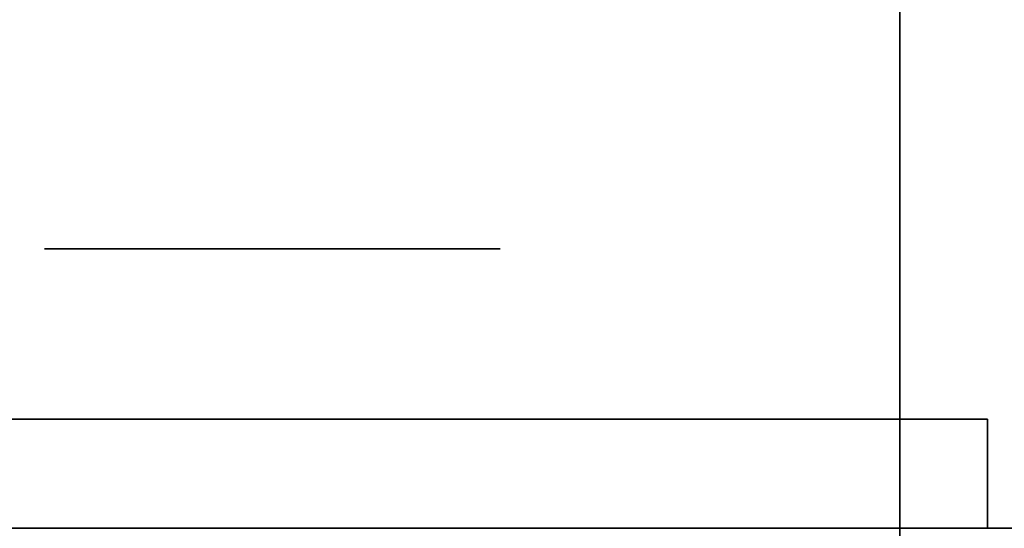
# Model space of a CAD drawing. Extents: x 413.3 to 457.5, y 5047.8 to 5050.
# Tile 8 of 256: x 413.417 to 413.4748, y 5047.9282 to 5047.958. Entities that reach past the tile are written whole.
import ezdxf

# ---------------------------------------------------------------- set-up
doc = ezdxf.new("R2010")
doc.units = 0
doc.header["$LTSCALE"] = 150
doc.header["$MEASUREMENT"] = 0
doc.layers.add('3DFACE_BOLT', color=7, linetype='CONTINUOUS')
doc.layers.add('3DFACE_SHAPE', color=7, linetype='CONTINUOUS')

msp = doc.modelspace()

# ---------------------------------------------------------------- linework, layer by layer
at = {"layer": '3DFACE_BOLT', "color": 1}
for points, invisible_edges in [([(413.418464, 5047.944559, -0.135), (413.425152, 5047.944559, -0.146583), (413.418464, 5047.934559, -0.135)], 14), ([(413.418464, 5047.934559, -0.135), (413.425152, 5047.944559, -0.146583), (413.425152, 5047.934559, -0.146583)], 3), ([(413.425152, 5047.944559, -0.123417), (413.418464, 5047.944559, -0.135), (413.425152, 5047.934559, -0.123417)], 14), ([(413.425152, 5047.934559, -0.123417), (413.418464, 5047.944559, -0.135), (413.418464, 5047.934559, -0.135)], 3), ([(413.418464, 5047.944559, -0.135), (413.425152, 5047.944559, -0.123417), (413.425152, 5047.944559, -0.146583)], 2), ([(413.418464, 5047.944559, -0.065), (413.425152, 5047.944559, -0.076583), (413.418464, 5047.934559, -0.065)], 14), ([(413.418464, 5047.934559, -0.065), (413.425152, 5047.944559, -0.076583), (413.425152, 5047.934559, -0.076583)], 3), ([(413.425152, 5047.944559, -0.053417), (413.418464, 5047.944559, -0.065), (413.425152, 5047.934559, -0.053417)], 14), ([(413.425152, 5047.934559, -0.053417), (413.418464, 5047.944559, -0.065), (413.418464, 5047.934559, -0.065)], 3), ([(413.418464, 5047.944559, -0.065), (413.425152, 5047.944559, -0.053417), (413.425152, 5047.944559, -0.076583)], 2), ([(413.425152, 5047.944559, -0.146583), (413.438527, 5047.944559, -0.146583), (413.425152, 5047.934559, -0.146583)], 14), ([(413.425152, 5047.934559, -0.146583), (413.438527, 5047.944559, -0.146583), (413.438527, 5047.934559, -0.146583)], 3), ([(413.438527, 5047.944559, -0.123417), (413.425152, 5047.944559, -0.123417), (413.438527, 5047.934559, -0.123417)], 14), ([(413.438527, 5047.934559, -0.123417), (413.425152, 5047.944559, -0.123417), (413.425152, 5047.934559, -0.123417)], 3), ([(413.425152, 5047.944559, -0.123417), (413.438527, 5047.944559, -0.123417), (413.425152, 5047.944559, -0.146583)], 14), ([(413.425152, 5047.944559, -0.146583), (413.438527, 5047.944559, -0.123417), (413.438527, 5047.944559, -0.146583)], 3), ([(413.425152, 5047.944559, -0.076583), (413.438527, 5047.944559, -0.076583), (413.425152, 5047.934559, -0.076583)], 14), ([(413.425152, 5047.934559, -0.076583), (413.438527, 5047.944559, -0.076583), (413.438527, 5047.934559, -0.076583)], 3), ([(413.438527, 5047.944559, -0.053417), (413.425152, 5047.944559, -0.053417), (413.438527, 5047.934559, -0.053417)], 14), ([(413.438527, 5047.934559, -0.053417), (413.425152, 5047.944559, -0.053417), (413.425152, 5047.934559, -0.053417)], 3), ([(413.425152, 5047.944559, -0.053417), (413.438527, 5047.944559, -0.053417), (413.425152, 5047.944559, -0.076583)], 14), ([(413.425152, 5047.944559, -0.076583), (413.438527, 5047.944559, -0.053417), (413.438527, 5047.944559, -0.076583)], 3), ([(413.438527, 5047.944559, -0.146583), (413.445214, 5047.944559, -0.135), (413.438527, 5047.934559, -0.146583)], 14), ([(413.438527, 5047.934559, -0.146583), (413.445214, 5047.944559, -0.135), (413.445214, 5047.934559, -0.135)], 3), ([(413.445214, 5047.944559, -0.135), (413.438527, 5047.944559, -0.123417), (413.445214, 5047.934559, -0.135)], 14), ([(413.445214, 5047.934559, -0.135), (413.438527, 5047.944559, -0.123417), (413.438527, 5047.934559, -0.123417)], 3), ([(413.438527, 5047.944559, -0.123417), (413.445214, 5047.944559, -0.135), (413.438527, 5047.944559, -0.146583)], 12), ([(413.438527, 5047.944559, -0.076583), (413.445214, 5047.944559, -0.065), (413.438527, 5047.934559, -0.076583)], 14), ([(413.438527, 5047.934559, -0.076583), (413.445214, 5047.944559, -0.065), (413.445214, 5047.934559, -0.065)], 3), ([(413.445214, 5047.944559, -0.065), (413.438527, 5047.944559, -0.053417), (413.445214, 5047.934559, -0.065)], 14), ([(413.445214, 5047.934559, -0.065), (413.438527, 5047.944559, -0.053417), (413.438527, 5047.934559, -0.053417)], 3), ([(413.438527, 5047.944559, -0.053417), (413.445214, 5047.944559, -0.065), (413.438527, 5047.944559, -0.076583)], 12), ([(413.418464, 5047.934559, -0.135), (413.425152, 5047.934559, -0.146583), (413.425152, 5047.934559, -0.123417)], 2), ([(413.418464, 5047.934559, -0.065), (413.425152, 5047.934559, -0.076583), (413.425152, 5047.934559, -0.053417)], 2), ([(413.423839, 5047.934559, -0.135), (413.424231, 5047.934559, -0.137472), (413.423839, 5047.884559, -0.135)], 14), ([(413.423839, 5047.884559, -0.135), (413.424231, 5047.934559, -0.137472), (413.424231, 5047.884559, -0.137472)], 3), ([(413.424231, 5047.934559, -0.132528), (413.423839, 5047.934559, -0.135), (413.424231, 5047.884559, -0.132528)], 14), ([(413.424231, 5047.884559, -0.132528), (413.423839, 5047.934559, -0.135), (413.423839, 5047.884559, -0.135)], 3), ([(413.423839, 5047.934559, -0.135), (413.424231, 5047.934559, -0.132528), (413.424231, 5047.934559, -0.137472)], 2), ([(413.423839, 5047.934559, -0.065), (413.424231, 5047.934559, -0.067472), (413.423839, 5047.884559, -0.065)], 14), ([(413.423839, 5047.884559, -0.065), (413.424231, 5047.934559, -0.067472), (413.424231, 5047.884559, -0.067472)], 3), ([(413.424231, 5047.934559, -0.062528), (413.423839, 5047.934559, -0.065), (413.424231, 5047.884559, -0.062528)], 14), ([(413.424231, 5047.884559, -0.062528), (413.423839, 5047.934559, -0.065), (413.423839, 5047.884559, -0.065)], 3), ([(413.423839, 5047.934559, -0.065), (413.424231, 5047.934559, -0.062528), (413.424231, 5047.934559, -0.067472)], 2), ([(413.424231, 5047.934559, -0.137472), (413.425367, 5047.934559, -0.139702), (413.424231, 5047.884559, -0.137472)], 14), ([(413.424231, 5047.884559, -0.137472), (413.425367, 5047.934559, -0.139702), (413.425367, 5047.884559, -0.139702)], 3), ([(413.425367, 5047.934559, -0.130298), (413.424231, 5047.934559, -0.132528), (413.425367, 5047.884559, -0.130298)], 14), ([(413.425367, 5047.884559, -0.130298), (413.424231, 5047.934559, -0.132528), (413.424231, 5047.884559, -0.132528)], 3), ([(413.424231, 5047.934559, -0.132528), (413.425367, 5047.934559, -0.130298), (413.424231, 5047.934559, -0.137472)], 14), ([(413.424231, 5047.934559, -0.137472), (413.425367, 5047.934559, -0.130298), (413.425367, 5047.934559, -0.139702)], 3), ([(413.424231, 5047.934559, -0.067472), (413.425367, 5047.934559, -0.069702), (413.424231, 5047.884559, -0.067472)], 14), ([(413.424231, 5047.884559, -0.067472), (413.425367, 5047.934559, -0.069702), (413.425367, 5047.884559, -0.069702)], 3), ([(413.425367, 5047.934559, -0.060298), (413.424231, 5047.934559, -0.062528), (413.425367, 5047.884559, -0.060298)], 14), ([(413.425367, 5047.884559, -0.060298), (413.424231, 5047.934559, -0.062528), (413.424231, 5047.884559, -0.062528)], 3), ([(413.424231, 5047.934559, -0.062528), (413.425367, 5047.934559, -0.060298), (413.424231, 5047.934559, -0.067472)], 14), ([(413.424231, 5047.934559, -0.067472), (413.425367, 5047.934559, -0.060298), (413.425367, 5047.934559, -0.069702)], 3), ([(413.425152, 5047.934559, -0.146583), (413.438527, 5047.934559, -0.146583), (413.425152, 5047.934559, -0.123417)], 14), ([(413.425152, 5047.934559, -0.123417), (413.438527, 5047.934559, -0.146583), (413.438527, 5047.934559, -0.123417)], 3), ([(413.425152, 5047.934559, -0.076583), (413.438527, 5047.934559, -0.076583), (413.425152, 5047.934559, -0.053417)], 14), ([(413.425152, 5047.934559, -0.053417), (413.438527, 5047.934559, -0.076583), (413.438527, 5047.934559, -0.053417)], 3), ([(413.425367, 5047.934559, -0.139702), (413.427137, 5047.934559, -0.141472), (413.425367, 5047.884559, -0.139702)], 14), ([(413.425367, 5047.884559, -0.139702), (413.427137, 5047.934559, -0.141472), (413.427137, 5047.884559, -0.141472)], 3), ([(413.427137, 5047.934559, -0.128528), (413.425367, 5047.934559, -0.130298), (413.427137, 5047.884559, -0.128528)], 14), ([(413.427137, 5047.884559, -0.128528), (413.425367, 5047.934559, -0.130298), (413.425367, 5047.884559, -0.130298)], 3), ([(413.425367, 5047.934559, -0.130298), (413.427137, 5047.934559, -0.128528), (413.425367, 5047.934559, -0.139702)], 14), ([(413.425367, 5047.934559, -0.139702), (413.427137, 5047.934559, -0.128528), (413.427137, 5047.934559, -0.141472)], 3), ([(413.425367, 5047.934559, -0.069702), (413.427137, 5047.934559, -0.071472), (413.425367, 5047.884559, -0.069702)], 14), ([(413.425367, 5047.884559, -0.069702), (413.427137, 5047.934559, -0.071472), (413.427137, 5047.884559, -0.071472)], 3), ([(413.427137, 5047.934559, -0.058528), (413.425367, 5047.934559, -0.060298), (413.427137, 5047.884559, -0.058528)], 14), ([(413.427137, 5047.884559, -0.058528), (413.425367, 5047.934559, -0.060298), (413.425367, 5047.884559, -0.060298)], 3), ([(413.425367, 5047.934559, -0.060298), (413.427137, 5047.934559, -0.058528), (413.425367, 5047.934559, -0.069702)], 14), ([(413.425367, 5047.934559, -0.069702), (413.427137, 5047.934559, -0.058528), (413.427137, 5047.934559, -0.071472)], 3), ([(413.427137, 5047.934559, -0.141472), (413.429367, 5047.934559, -0.142608), (413.427137, 5047.884559, -0.141472)], 14), ([(413.427137, 5047.884559, -0.141472), (413.429367, 5047.934559, -0.142608), (413.429367, 5047.884559, -0.142608)], 3), ([(413.429367, 5047.934559, -0.127392), (413.427137, 5047.934559, -0.128528), (413.429367, 5047.884559, -0.127392)], 14), ([(413.429367, 5047.884559, -0.127392), (413.427137, 5047.934559, -0.128528), (413.427137, 5047.884559, -0.128528)], 3), ([(413.427137, 5047.934559, -0.128528), (413.429367, 5047.934559, -0.127392), (413.427137, 5047.934559, -0.141472)], 14), ([(413.427137, 5047.934559, -0.141472), (413.429367, 5047.934559, -0.127392), (413.429367, 5047.934559, -0.142608)], 3), ([(413.427137, 5047.934559, -0.071472), (413.429367, 5047.934559, -0.072608), (413.427137, 5047.884559, -0.071472)], 14), ([(413.427137, 5047.884559, -0.071472), (413.429367, 5047.934559, -0.072608), (413.429367, 5047.884559, -0.072608)], 3), ([(413.429367, 5047.934559, -0.057392), (413.427137, 5047.934559, -0.058528), (413.429367, 5047.884559, -0.057392)], 14), ([(413.429367, 5047.884559, -0.057392), (413.427137, 5047.934559, -0.058528), (413.427137, 5047.884559, -0.058528)], 3), ([(413.427137, 5047.934559, -0.058528), (413.429367, 5047.934559, -0.057392), (413.427137, 5047.934559, -0.071472)], 14), ([(413.427137, 5047.934559, -0.071472), (413.429367, 5047.934559, -0.057392), (413.429367, 5047.934559, -0.072608)], 3), ([(413.429367, 5047.934559, -0.142608), (413.431839, 5047.934559, -0.143), (413.429367, 5047.884559, -0.142608)], 14), ([(413.429367, 5047.884559, -0.142608), (413.431839, 5047.934559, -0.143), (413.431839, 5047.884559, -0.143)], 3), ([(413.431839, 5047.934559, -0.127), (413.429367, 5047.934559, -0.127392), (413.431839, 5047.884559, -0.127)], 14), ([(413.431839, 5047.884559, -0.127), (413.429367, 5047.934559, -0.127392), (413.429367, 5047.884559, -0.127392)], 3), ([(413.429367, 5047.934559, -0.127392), (413.431839, 5047.934559, -0.127), (413.429367, 5047.934559, -0.142608)], 14), ([(413.429367, 5047.934559, -0.142608), (413.431839, 5047.934559, -0.127), (413.431839, 5047.934559, -0.143)], 3), ([(413.429367, 5047.934559, -0.072608), (413.431839, 5047.934559, -0.073), (413.429367, 5047.884559, -0.072608)], 14), ([(413.429367, 5047.884559, -0.072608), (413.431839, 5047.934559, -0.073), (413.431839, 5047.884559, -0.073)], 3), ([(413.431839, 5047.934559, -0.057), (413.429367, 5047.934559, -0.057392), (413.431839, 5047.884559, -0.057)], 14), ([(413.431839, 5047.884559, -0.057), (413.429367, 5047.934559, -0.057392), (413.429367, 5047.884559, -0.057392)], 3), ([(413.429367, 5047.934559, -0.057392), (413.431839, 5047.934559, -0.057), (413.429367, 5047.934559, -0.072608)], 14), ([(413.429367, 5047.934559, -0.072608), (413.431839, 5047.934559, -0.057), (413.431839, 5047.934559, -0.073)], 3), ([(413.431839, 5047.934559, -0.143), (413.434312, 5047.934559, -0.142608), (413.431839, 5047.884559, -0.143)], 14), ([(413.431839, 5047.884559, -0.143), (413.434312, 5047.934559, -0.142608), (413.434312, 5047.884559, -0.142608)], 3), ([(413.434312, 5047.934559, -0.127392), (413.431839, 5047.934559, -0.127), (413.434312, 5047.884559, -0.127392)], 14), ([(413.434312, 5047.884559, -0.127392), (413.431839, 5047.934559, -0.127), (413.431839, 5047.884559, -0.127)], 3), ([(413.431839, 5047.934559, -0.127), (413.434312, 5047.934559, -0.127392), (413.431839, 5047.934559, -0.143)], 14), ([(413.431839, 5047.934559, -0.143), (413.434312, 5047.934559, -0.127392), (413.434312, 5047.934559, -0.142608)], 3), ([(413.431839, 5047.934559, -0.073), (413.434312, 5047.934559, -0.072608), (413.431839, 5047.884559, -0.073)], 14), ([(413.431839, 5047.884559, -0.073), (413.434312, 5047.934559, -0.072608), (413.434312, 5047.884559, -0.072608)], 3), ([(413.434312, 5047.934559, -0.057392), (413.431839, 5047.934559, -0.057), (413.434312, 5047.884559, -0.057392)], 14), ([(413.434312, 5047.884559, -0.057392), (413.431839, 5047.934559, -0.057), (413.431839, 5047.884559, -0.057)], 3), ([(413.431839, 5047.934559, -0.057), (413.434312, 5047.934559, -0.057392), (413.431839, 5047.934559, -0.073)], 14), ([(413.431839, 5047.934559, -0.073), (413.434312, 5047.934559, -0.057392), (413.434312, 5047.934559, -0.072608)], 3), ([(413.434312, 5047.934559, -0.142608), (413.436542, 5047.934559, -0.141472), (413.434312, 5047.884559, -0.142608)], 14), ([(413.434312, 5047.884559, -0.142608), (413.436542, 5047.934559, -0.141472), (413.436542, 5047.884559, -0.141472)], 3), ([(413.436542, 5047.934559, -0.128528), (413.434312, 5047.934559, -0.127392), (413.436542, 5047.884559, -0.128528)], 14), ([(413.436542, 5047.884559, -0.128528), (413.434312, 5047.934559, -0.127392), (413.434312, 5047.884559, -0.127392)], 3), ([(413.434312, 5047.934559, -0.127392), (413.436542, 5047.934559, -0.128528), (413.434312, 5047.934559, -0.142608)], 14), ([(413.434312, 5047.934559, -0.142608), (413.436542, 5047.934559, -0.128528), (413.436542, 5047.934559, -0.141472)], 3), ([(413.434312, 5047.934559, -0.072608), (413.436542, 5047.934559, -0.071472), (413.434312, 5047.884559, -0.072608)], 14), ([(413.434312, 5047.884559, -0.072608), (413.436542, 5047.934559, -0.071472), (413.436542, 5047.884559, -0.071472)], 3), ([(413.436542, 5047.934559, -0.058528), (413.434312, 5047.934559, -0.057392), (413.436542, 5047.884559, -0.058528)], 14), ([(413.436542, 5047.884559, -0.058528), (413.434312, 5047.934559, -0.057392), (413.434312, 5047.884559, -0.057392)], 3), ([(413.434312, 5047.934559, -0.057392), (413.436542, 5047.934559, -0.058528), (413.434312, 5047.934559, -0.072608)], 14), ([(413.434312, 5047.934559, -0.072608), (413.436542, 5047.934559, -0.058528), (413.436542, 5047.934559, -0.071472)], 3), ([(413.436542, 5047.934559, -0.141472), (413.438312, 5047.934559, -0.139702), (413.436542, 5047.884559, -0.141472)], 14), ([(413.436542, 5047.884559, -0.141472), (413.438312, 5047.934559, -0.139702), (413.438312, 5047.884559, -0.139702)], 3), ([(413.438312, 5047.934559, -0.130298), (413.436542, 5047.934559, -0.128528), (413.438312, 5047.884559, -0.130298)], 14), ([(413.438312, 5047.884559, -0.130298), (413.436542, 5047.934559, -0.128528), (413.436542, 5047.884559, -0.128528)], 3), ([(413.436542, 5047.934559, -0.128528), (413.438312, 5047.934559, -0.130298), (413.436542, 5047.934559, -0.141472)], 14), ([(413.436542, 5047.934559, -0.141472), (413.438312, 5047.934559, -0.130298), (413.438312, 5047.934559, -0.139702)], 3), ([(413.436542, 5047.934559, -0.071472), (413.438312, 5047.934559, -0.069702), (413.436542, 5047.884559, -0.071472)], 14), ([(413.436542, 5047.884559, -0.071472), (413.438312, 5047.934559, -0.069702), (413.438312, 5047.884559, -0.069702)], 3), ([(413.438312, 5047.934559, -0.060298), (413.436542, 5047.934559, -0.058528), (413.438312, 5047.884559, -0.060298)], 14), ([(413.438312, 5047.884559, -0.060298), (413.436542, 5047.934559, -0.058528), (413.436542, 5047.884559, -0.058528)], 3), ([(413.436542, 5047.934559, -0.058528), (413.438312, 5047.934559, -0.060298), (413.436542, 5047.934559, -0.071472)], 14), ([(413.436542, 5047.934559, -0.071472), (413.438312, 5047.934559, -0.060298), (413.438312, 5047.934559, -0.069702)], 3), ([(413.438312, 5047.934559, -0.139702), (413.439448, 5047.934559, -0.137472), (413.438312, 5047.884559, -0.139702)], 14), ([(413.438312, 5047.884559, -0.139702), (413.439448, 5047.934559, -0.137472), (413.439448, 5047.884559, -0.137472)], 3), ([(413.439448, 5047.934559, -0.132528), (413.438312, 5047.934559, -0.130298), (413.439448, 5047.884559, -0.132528)], 14), ([(413.439448, 5047.884559, -0.132528), (413.438312, 5047.934559, -0.130298), (413.438312, 5047.884559, -0.130298)], 3), ([(413.438312, 5047.934559, -0.130298), (413.439448, 5047.934559, -0.132528), (413.438312, 5047.934559, -0.139702)], 14), ([(413.438312, 5047.934559, -0.139702), (413.439448, 5047.934559, -0.132528), (413.439448, 5047.934559, -0.137472)], 3), ([(413.438312, 5047.934559, -0.069702), (413.439448, 5047.934559, -0.067472), (413.438312, 5047.884559, -0.069702)], 14), ([(413.438312, 5047.884559, -0.069702), (413.439448, 5047.934559, -0.067472), (413.439448, 5047.884559, -0.067472)], 3), ([(413.439448, 5047.934559, -0.062528), (413.438312, 5047.934559, -0.060298), (413.439448, 5047.884559, -0.062528)], 14), ([(413.439448, 5047.884559, -0.062528), (413.438312, 5047.934559, -0.060298), (413.438312, 5047.884559, -0.060298)], 3), ([(413.438312, 5047.934559, -0.060298), (413.439448, 5047.934559, -0.062528), (413.438312, 5047.934559, -0.069702)], 14), ([(413.438312, 5047.934559, -0.069702), (413.439448, 5047.934559, -0.062528), (413.439448, 5047.934559, -0.067472)], 3), ([(413.438527, 5047.934559, -0.146583), (413.445214, 5047.934559, -0.135), (413.438527, 5047.934559, -0.123417)], 12), ([(413.438527, 5047.934559, -0.076583), (413.445214, 5047.934559, -0.065), (413.438527, 5047.934559, -0.053417)], 12), ([(413.439448, 5047.934559, -0.137472), (413.439839, 5047.934559, -0.135), (413.439448, 5047.884559, -0.137472)], 14), ([(413.439448, 5047.884559, -0.137472), (413.439839, 5047.934559, -0.135), (413.439839, 5047.884559, -0.135)], 3), ([(413.439839, 5047.934559, -0.135), (413.439448, 5047.934559, -0.132528), (413.439839, 5047.884559, -0.135)], 14), ([(413.439839, 5047.884559, -0.135), (413.439448, 5047.934559, -0.132528), (413.439448, 5047.884559, -0.132528)], 3), ([(413.439448, 5047.934559, -0.132528), (413.439839, 5047.934559, -0.135), (413.439448, 5047.934559, -0.137472)], 12), ([(413.439448, 5047.934559, -0.067472), (413.439839, 5047.934559, -0.065), (413.439448, 5047.884559, -0.067472)], 14), ([(413.439448, 5047.884559, -0.067472), (413.439839, 5047.934559, -0.065), (413.439839, 5047.884559, -0.065)], 3), ([(413.439839, 5047.934559, -0.065), (413.439448, 5047.934559, -0.062528), (413.439839, 5047.884559, -0.065)], 14), ([(413.439839, 5047.884559, -0.065), (413.439448, 5047.934559, -0.062528), (413.439448, 5047.884559, -0.062528)], 3), ([(413.439448, 5047.934559, -0.062528), (413.439839, 5047.934559, -0.065), (413.439448, 5047.934559, -0.067472)], 12)]:
    msp.add_3dface(points, dxfattribs=dict(at, invisible_edges=invisible_edges))
at = {"layer": '3DFACE_SHAPE', "color": 13}
for points, invisible_edges in [([(413.468689, 5047.825009), (413.468689, 5050.025009), (413.268689, 5047.825009)], 2), ([(413.468689, 5050.025009), (413.268689, 5050.025009), (413.268689, 5047.825009)], 12), ([(413.268689, 5047.825009, -0.2), (413.268689, 5050.025009, -0.2), (413.468689, 5047.825009, -0.2)], 2), ([(413.268689, 5050.025009, -0.2), (413.468689, 5050.025009, -0.2), (413.468689, 5047.825009, -0.2)], 12), ([(413.371839, 5047.825009, -0.0095), (413.371839, 5050.025009, -0.0095), (413.468689, 5047.825009, -0.0095)], 2), ([(413.371839, 5050.025009, -0.0095), (413.468689, 5050.025009, -0.0095), (413.468689, 5047.825009, -0.0095)], 12), ([(413.468689, 5047.825009, -0.1905), (413.468689, 5050.025009, -0.1905), (413.371839, 5047.825009, -0.1905)], 2), ([(413.468689, 5050.025009, -0.1905), (413.371839, 5050.025009, -0.1905), (413.371839, 5047.825009, -0.1905)], 12), ([(413.468689, 5047.825009, -0.0095), (413.468689, 5050.025009, -0.0095), (413.468689, 5047.825009)], 2), ([(413.468689, 5050.025009, -0.0095), (413.468689, 5050.025009), (413.468689, 5047.825009)], 12), ([(413.468689, 5047.825009, -0.2), (413.468689, 5050.025009, -0.2), (413.468689, 5047.825009, -0.1905)], 2), ([(413.468689, 5050.025009, -0.2), (413.468689, 5050.025009, -0.1905), (413.468689, 5047.825009, -0.1905)], 12), ([(413.468689, 5048.025009, -0.0095), (413.468689, 5047.928159, -0.0095), (413.468689, 5048.025009)], 2), ([(413.468689, 5047.928159, -0.0095), (413.468689, 5047.921859, -0.0095), (413.468689, 5048.025009)], 14), ([(413.468689, 5048.025009), (413.468689, 5047.921859, -0.0095), (413.468689, 5047.825009)], 3), ([(413.468689, 5047.825009), (415.268689, 5047.825009), (413.468689, 5048.025009)], 2), ([(415.268689, 5047.825009), (415.268689, 5048.025009), (413.468689, 5048.025009)], 12), ([(413.468689, 5048.025009, -0.0095), (415.268689, 5048.025009, -0.0095), (413.468689, 5047.928159, -0.0095)], 2), ([(415.268689, 5048.025009, -0.0095), (415.268689, 5047.928159, -0.0095), (413.468689, 5047.928159, -0.0095)], 12), ([(415.268689, 5047.825009, -0.2), (413.468689, 5047.825009, -0.2), (415.268689, 5048.025009, -0.2)], 2), ([(413.468689, 5047.825009, -0.2), (413.468689, 5048.025009, -0.2), (415.268689, 5048.025009, -0.2)], 12), ([(415.268689, 5048.025009, -0.1905), (413.468689, 5048.025009, -0.1905), (415.268689, 5047.928159, -0.1905)], 2), ([(413.468689, 5048.025009, -0.1905), (413.468689, 5047.928159, -0.1905), (415.268689, 5047.928159, -0.1905)], 12), ([(413.468689, 5047.825009, -0.2), (413.468689, 5047.928159, -0.1905), (413.468689, 5048.025009, -0.2)], 3), ([(413.468689, 5047.928159, -0.1905), (413.468689, 5048.025009, -0.1905), (413.468689, 5048.025009, -0.2)], 12), ([(413.473839, 5047.928159, -0.03), (413.378239, 5047.934559, -0.03), (413.371839, 5047.928159, -0.03)], 3), ([(413.378239, 5047.934559, -0.17), (413.473839, 5047.928159, -0.17), (413.371839, 5047.928159, -0.17)], 13), ([(413.431839, 5047.934559, -0.03), (413.425829, 5047.934559, -0.05899), (413.378239, 5047.934559, -0.03)], 15), ([(413.425829, 5047.934559, -0.05899), (413.423339, 5047.934559, -0.065), (413.378239, 5047.934559, -0.03)], 14), ([(413.423339, 5047.934559, -0.135), (413.378239, 5047.934559, -0.03), (413.423339, 5047.934559, -0.065)], 15), ([(413.423339, 5047.934559, -0.135), (413.425829, 5047.934559, -0.14101), (413.378239, 5047.934559, -0.03)], 14), ([(413.378239, 5047.934559, -0.03), (413.425829, 5047.934559, -0.14101), (413.378239, 5047.934559, -0.17)], 3), ([(413.425829, 5047.934559, -0.14101), (413.473839, 5047.934559, -0.17), (413.378239, 5047.934559, -0.17)], 13), ([(413.431839, 5047.934559, -0.03), (413.378239, 5047.934559, -0.03), (413.473839, 5047.928159, -0.03)], 14), ([(413.378239, 5047.934559, -0.17), (413.473839, 5047.934559, -0.17), (413.473839, 5047.928159, -0.17)], 12), ([(413.425829, 5047.934559, -0.12899), (413.423339, 5047.934559, -0.135), (413.425829, 5047.934559, -0.07101)], 14), ([(413.425829, 5047.934559, -0.07101), (413.423339, 5047.934559, -0.135), (413.423339, 5047.934559, -0.065)], 3), ([(413.425829, 5047.934559, -0.12899), (413.425829, 5047.928159, -0.12899), (413.423339, 5047.934559, -0.135)], 3), ([(413.425829, 5047.928159, -0.12899), (413.423339, 5047.928159, -0.135), (413.423339, 5047.934559, -0.135)], 14), ([(413.423339, 5047.934559, -0.135), (413.423339, 5047.928159, -0.135), (413.425829, 5047.934559, -0.14101)], 3), ([(413.423339, 5047.928159, -0.135), (413.425829, 5047.928159, -0.14101), (413.425829, 5047.934559, -0.14101)], 14), ([(413.425829, 5047.934559, -0.05899), (413.425829, 5047.928159, -0.05899), (413.423339, 5047.934559, -0.065)], 3), ([(413.425829, 5047.928159, -0.05899), (413.423339, 5047.928159, -0.065), (413.423339, 5047.934559, -0.065)], 14), ([(413.423339, 5047.934559, -0.065), (413.423339, 5047.928159, -0.065), (413.425829, 5047.934559, -0.07101)], 3), ([(413.423339, 5047.928159, -0.065), (413.425829, 5047.928159, -0.07101), (413.425829, 5047.934559, -0.07101)], 14), ([(413.431839, 5047.934559, -0.0565), (413.425829, 5047.934559, -0.05899), (413.431839, 5047.934559, -0.03)], 14), ([(413.425829, 5047.934559, -0.14101), (413.431839, 5047.934559, -0.1435), (413.473839, 5047.934559, -0.17)], 14), ([(413.431839, 5047.934559, -0.1265), (413.425829, 5047.934559, -0.12899), (413.431839, 5047.934559, -0.0735)], 14), ([(413.431839, 5047.934559, -0.0735), (413.425829, 5047.934559, -0.12899), (413.425829, 5047.934559, -0.07101)], 3), ([(413.425829, 5047.934559, -0.14101), (413.425829, 5047.928159, -0.14101), (413.431839, 5047.934559, -0.1435)], 3), ([(413.425829, 5047.928159, -0.14101), (413.431839, 5047.928159, -0.1435), (413.431839, 5047.934559, -0.1435)], 14), ([(413.431839, 5047.934559, -0.1265), (413.431839, 5047.928159, -0.1265), (413.425829, 5047.934559, -0.12899)], 3), ([(413.431839, 5047.928159, -0.1265), (413.425829, 5047.928159, -0.12899), (413.425829, 5047.934559, -0.12899)], 14), ([(413.425829, 5047.934559, -0.07101), (413.425829, 5047.928159, -0.07101), (413.431839, 5047.934559, -0.0735)], 3), ([(413.425829, 5047.928159, -0.07101), (413.431839, 5047.928159, -0.0735), (413.431839, 5047.934559, -0.0735)], 14), ([(413.431839, 5047.934559, -0.0565), (413.431839, 5047.928159, -0.0565), (413.425829, 5047.934559, -0.05899)], 3), ([(413.431839, 5047.928159, -0.0565), (413.425829, 5047.928159, -0.05899), (413.425829, 5047.934559, -0.05899)], 14), ([(413.431839, 5047.934559, -0.1435), (413.43785, 5047.934559, -0.14101), (413.473839, 5047.934559, -0.17)], 14), ([(413.473839, 5047.934559, -0.03), (413.43785, 5047.934559, -0.05899), (413.431839, 5047.934559, -0.03)], 3), ([(413.43785, 5047.934559, -0.05899), (413.431839, 5047.934559, -0.0565), (413.431839, 5047.934559, -0.03)], 14), ([(413.43785, 5047.934559, -0.12899), (413.431839, 5047.934559, -0.1265), (413.43785, 5047.934559, -0.07101)], 14), ([(413.43785, 5047.934559, -0.07101), (413.431839, 5047.934559, -0.1265), (413.431839, 5047.934559, -0.0735)], 3), ([(413.431839, 5047.934559, -0.1435), (413.431839, 5047.928159, -0.1435), (413.43785, 5047.934559, -0.14101)], 3), ([(413.431839, 5047.928159, -0.1435), (413.43785, 5047.928159, -0.14101), (413.43785, 5047.934559, -0.14101)], 14), ([(413.43785, 5047.934559, -0.12899), (413.43785, 5047.928159, -0.12899), (413.431839, 5047.934559, -0.1265)], 3), ([(413.43785, 5047.928159, -0.12899), (413.431839, 5047.928159, -0.1265), (413.431839, 5047.934559, -0.1265)], 14), ([(413.431839, 5047.934559, -0.0735), (413.431839, 5047.928159, -0.0735), (413.43785, 5047.934559, -0.07101)], 3), ([(413.431839, 5047.928159, -0.0735), (413.43785, 5047.928159, -0.07101), (413.43785, 5047.934559, -0.07101)], 14), ([(413.43785, 5047.934559, -0.05899), (413.43785, 5047.928159, -0.05899), (413.431839, 5047.934559, -0.0565)], 3), ([(413.43785, 5047.928159, -0.05899), (413.431839, 5047.928159, -0.0565), (413.431839, 5047.934559, -0.0565)], 14), ([(413.473839, 5047.934559, -0.03), (413.431839, 5047.934559, -0.03), (413.473839, 5047.928159, -0.03)], 2), ([(413.473839, 5047.934559, -0.17), (413.43785, 5047.934559, -0.14101), (413.440339, 5047.934559, -0.135)], 13), ([(413.43785, 5047.934559, -0.07101), (413.440339, 5047.934559, -0.065), (413.43785, 5047.934559, -0.12899)], 14), ([(413.440339, 5047.934559, -0.065), (413.473839, 5047.934559, -0.17), (413.43785, 5047.934559, -0.12899)], 15), ([(413.43785, 5047.934559, -0.12899), (413.473839, 5047.934559, -0.17), (413.440339, 5047.934559, -0.135)], 3), ([(413.440339, 5047.934559, -0.065), (413.43785, 5047.934559, -0.05899), (413.473839, 5047.934559, -0.03)], 14), ([(413.43785, 5047.934559, -0.14101), (413.43785, 5047.928159, -0.14101), (413.440339, 5047.934559, -0.135)], 3), ([(413.43785, 5047.928159, -0.14101), (413.440339, 5047.928159, -0.135), (413.440339, 5047.934559, -0.135)], 14), ([(413.440339, 5047.934559, -0.135), (413.440339, 5047.928159, -0.135), (413.43785, 5047.934559, -0.12899)], 3), ([(413.440339, 5047.928159, -0.135), (413.43785, 5047.928159, -0.12899), (413.43785, 5047.934559, -0.12899)], 14), ([(413.43785, 5047.934559, -0.07101), (413.43785, 5047.928159, -0.07101), (413.440339, 5047.934559, -0.065)], 3), ([(413.43785, 5047.928159, -0.07101), (413.440339, 5047.928159, -0.065), (413.440339, 5047.934559, -0.065)], 14), ([(413.440339, 5047.934559, -0.065), (413.440339, 5047.928159, -0.065), (413.43785, 5047.934559, -0.05899)], 3), ([(413.440339, 5047.928159, -0.065), (413.43785, 5047.928159, -0.05899), (413.43785, 5047.934559, -0.05899)], 14), ([(413.473839, 5047.934559, -0.17), (413.440339, 5047.934559, -0.065), (413.473839, 5047.934559, -0.03)], 3), ([(413.473839, 5047.928159, -0.03), (413.473839, 5047.928159, -0.17), (413.473839, 5047.934559, -0.03)], 2), ([(413.473839, 5047.928159, -0.17), (413.473839, 5047.934559, -0.17), (413.473839, 5047.934559, -0.03)], 12), ([(413.423339, 5047.928159, -0.065), (413.425829, 5047.928159, -0.05899), (413.371839, 5047.928159, -0.065)], 14), ([(413.425829, 5047.928159, -0.05899), (413.431839, 5047.928159, -0.0565), (413.371839, 5047.928159, -0.065)], 14), ([(413.371839, 5047.928159, -0.065), (413.431839, 5047.928159, -0.0565), (413.371839, 5047.928159, -0.03)], 15), ([(413.431839, 5047.928159, -0.0565), (413.43785, 5047.928159, -0.05899), (413.371839, 5047.928159, -0.03)], 14), ([(413.371839, 5047.928159, -0.03), (413.43785, 5047.928159, -0.05899), (413.473839, 5047.928159, -0.03)], 3), ([(413.473839, 5047.928159, -0.17), (413.425829, 5047.928159, -0.14101), (413.371839, 5047.928159, -0.17)], 3), ([(413.371839, 5047.928159, -0.17), (413.425829, 5047.928159, -0.14101), (413.371839, 5047.928159, -0.135)], 3), ([(413.425829, 5047.928159, -0.14101), (413.423339, 5047.928159, -0.135), (413.371839, 5047.928159, -0.135)], 14), ([(413.423339, 5047.928159, -0.065), (413.371839, 5047.928159, -0.065), (413.425829, 5047.928159, -0.12899)], 15), ([(413.425829, 5047.928159, -0.12899), (413.371839, 5047.928159, -0.065), (413.423339, 5047.928159, -0.135)], 3), ([(413.371839, 5047.928159, -0.065), (413.371839, 5047.928159, -0.135), (413.423339, 5047.928159, -0.135)], 14), ([(413.425829, 5047.928159, -0.07101), (413.423339, 5047.928159, -0.065), (413.425829, 5047.928159, -0.12899)], 14), ([(413.473839, 5047.928159, -0.17), (413.431839, 5047.928159, -0.1435), (413.425829, 5047.928159, -0.14101)], 13), ([(413.425829, 5047.928159, -0.12899), (413.431839, 5047.928159, -0.1265), (413.425829, 5047.928159, -0.07101)], 14), ([(413.431839, 5047.928159, -0.1265), (413.431839, 5047.928159, -0.0735), (413.425829, 5047.928159, -0.07101)], 13), ([(413.431839, 5047.928159, -0.1265), (413.43785, 5047.928159, -0.12899), (413.431839, 5047.928159, -0.0735)], 14), ([(413.431839, 5047.928159, -0.0735), (413.43785, 5047.928159, -0.12899), (413.43785, 5047.928159, -0.07101)], 3), ([(413.43785, 5047.928159, -0.14101), (413.431839, 5047.928159, -0.1435), (413.473839, 5047.928159, -0.17)], 14), ([(413.43785, 5047.928159, -0.05899), (413.440339, 5047.928159, -0.065), (413.473839, 5047.928159, -0.03)], 14), ([(413.473839, 5047.928159, -0.03), (413.440339, 5047.928159, -0.065), (413.43785, 5047.928159, -0.07101)], 13), ([(413.43785, 5047.928159, -0.12899), (413.440339, 5047.928159, -0.135), (413.43785, 5047.928159, -0.07101)], 14), ([(413.43785, 5047.928159, -0.07101), (413.440339, 5047.928159, -0.135), (413.473839, 5047.928159, -0.03)], 15), ([(413.440339, 5047.928159, -0.135), (413.43785, 5047.928159, -0.14101), (413.473839, 5047.928159, -0.17)], 14), ([(413.440339, 5047.928159, -0.135), (413.473839, 5047.928159, -0.17), (413.473839, 5047.928159, -0.03)], 13)]:
    msp.add_3dface(points, dxfattribs=dict(at, invisible_edges=invisible_edges))

doc.saveas('drawing.dxf')
